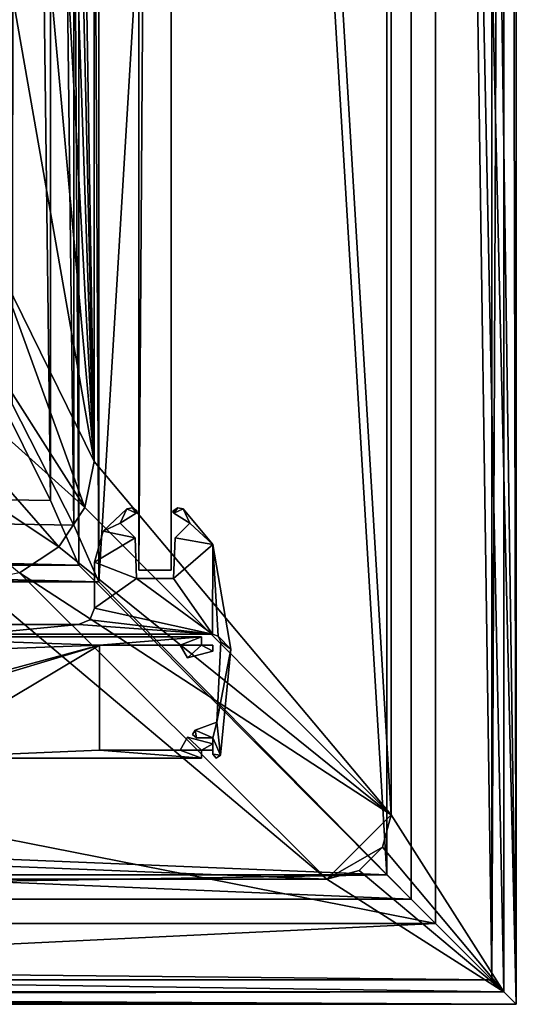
# Model space of a CAD drawing. Header units: metres. Extents: x 0 to 1004, y -708 to 0.
# Tile 96 of 125: x 943 to 1004, y -704 to -582. Entities that reach past the tile are written whole.
import ezdxf

# ---------------------------------------------------------------- set-up
doc = ezdxf.new("R2010")
doc.units = ezdxf.units.M

msp = doc.modelspace()

# ---------------------------------------------------------------- linework, layer by layer
at = {"layer": 'top0'}
for points in [[(922.945618, -658.566833, 2062.387695), (921.945618, -660.693481, 2062.387695), (952.421875, -659.566833, 2062.387695)], [(921.945618, -660.693481, 162.387711), (922.945618, -658.566833, 162.387711), (952.421875, -659.566833, 162.387711)], [(922.945618, -658.566833, 2062.387695), (921.945618, -660.693481, 2062.387695), (952.421875, -659.566833, 2062.387695)], [(952.421875, -659.566833, 2062.387695), (921.945618, -660.693481, 2062.387695), (921.945618, -667.79303, 2062.387695)], [(921.945618, -667.79303, 2062.387695), (928.956116, -673.566833, 2062.387695), (952.421875, -659.566833, 2062.387695)], [(928.956116, -673.566833, 162.387711), (921.945618, -667.79303, 162.387711), (952.421875, -659.566833, 162.387711)], [(952.421875, -659.566833, 162.387711), (921.945618, -667.79303, 162.387711), (921.945618, -660.693481, 162.387711)], [(952.421875, -659.566833, 2062.387695), (921.945618, -660.693481, 2062.387695), (921.945618, -668.731934, 2062.387695)], [(928.956116, -673.566833, 2062.387695), (952.421875, -659.566833, 2062.387695), (921.945618, -668.731934, 2062.387695)], [(965.045593, -658.566833, 2062.387695), (922.945618, -658.566833, 2062.387695), (952.421875, -659.566833, 2062.387695)], [(922.945618, -658.566833, 162.387711), (965.045593, -658.566833, 162.387711), (952.421875, -659.566833, 162.387711)], [(965.045593, -658.566833, 162.387711), (922.945618, -658.566833, 162.387711), (965.045593, -658.566833, 2062.387695)], [(922.945618, -658.566833, 162.387711), (922.945618, -658.566833, 2062.387695), (965.045593, -658.566833, 2062.387695)], [(965.045593, -658.566833, 2062.387695), (922.945618, -658.566833, 2062.387695), (952.421875, -659.566833, 2062.387695)], [(928.956116, -673.566833, 2062.387695), (952.421875, -672.566833, 2062.387695), (952.421875, -659.566833, 2062.387695)], [(952.421875, -672.566833, 162.387711), (928.956116, -673.566833, 162.387711), (952.421875, -659.566833, 162.387711)], [(952.421875, -659.566833, 2062.387695), (928.956116, -673.566833, 2062.387695), (952.421875, -672.566833, 2062.387695)], [(965.045593, -658.566833, 2062.387695), (952.421875, -659.566833, 2062.387695), (962.421875, -659.566833, 2062.387695)], [(952.421875, -659.566833, 162.387711), (965.045593, -658.566833, 162.387711), (962.421875, -659.566833, 162.387711)], [(965.045593, -658.566833, 2062.387695), (952.421875, -659.566833, 2062.387695), (962.421875, -659.566833, 2062.387695)], [(962.421875, -659.566833, 2062.387695), (952.421875, -659.566833, 2062.387695), (962.421875, -659.566833, 162.387711)], [(952.421875, -659.566833, 2062.387695), (952.421875, -659.566833, 162.387711), (962.421875, -659.566833, 162.387711)], [(952.421875, -672.566833, 162.387711), (952.421875, -659.566833, 162.387711), (952.421875, -672.566833, 2062.387695)], [(952.421875, -659.566833, 162.387711), (952.421875, -659.566833, 2062.387695), (952.421875, -672.566833, 2062.387695)], [(965.045593, -659.566833, 2062.387695), (965.045593, -658.566833, 2062.387695), (962.421875, -659.566833, 2062.387695)], [(965.045593, -658.566833, 162.387711), (965.045593, -659.566833, 162.387711), (962.421875, -659.566833, 162.387711)], [(965.045593, -659.566833, 2062.387695), (965.045593, -658.566833, 2062.387695), (962.421875, -659.566833, 2062.387695)], [(962.421875, -659.566833, 2062.387695), (963.345642, -661.16687, 2062.387695), (965.045593, -659.566833, 2062.387695)], [(962.421875, -659.566833, 162.387711), (965.045593, -659.566833, 162.387711), (963.345642, -661.16687, 162.387711)], [(962.421875, -659.566833, 162.387711), (963.345642, -661.16687, 162.387711), (962.421875, -659.566833, 2062.387695)], [(963.345642, -661.16687, 162.387711), (963.345642, -661.16687, 2062.387695), (962.421875, -659.566833, 2062.387695)], [(962.421875, -659.566833, 2062.387695), (963.345642, -661.16687, 2062.387695), (965.045593, -659.566833, 2062.387695)], [(963.345642, -661.16687, 2062.387695), (966.445618, -660.336182, 2062.387695), (965.045593, -659.566833, 2062.387695)], [(965.045593, -659.566833, 162.387711), (966.445618, -660.336182, 162.387711), (963.345642, -661.16687, 162.387711)], [(963.345642, -661.16687, 2062.387695), (966.445618, -660.336182, 2062.387695), (965.045593, -659.566833, 2062.387695)], [(965.045593, -659.566833, 162.387711), (965.045593, -658.566833, 162.387711), (965.045593, -659.566833, 2062.387695)], [(965.045593, -658.566833, 162.387711), (965.045593, -658.566833, 2062.387695), (965.045593, -659.566833, 2062.387695)], [(965.045593, -659.566833, 2062.387695), (966.445618, -660.336182, 2062.387695), (966.445618, -659.566833, 2062.387695)], [(965.045593, -659.566833, 162.387711), (966.445618, -659.566833, 162.387711), (966.445618, -660.336182, 162.387711)], [(966.445618, -659.566833, 162.387711), (965.045593, -659.566833, 162.387711), (966.445618, -659.566833, 2062.387695)], [(965.045593, -659.566833, 162.387711), (965.045593, -659.566833, 2062.387695), (966.445618, -659.566833, 2062.387695)], [(965.045593, -659.566833, 2062.387695), (966.445618, -660.336182, 2062.387695), (966.445618, -659.566833, 2062.387695)], [(966.445618, -660.336182, 162.387711), (966.445618, -659.566833, 162.387711), (966.445618, -660.336182, 2062.387695)], [(966.445618, -659.566833, 162.387711), (966.445618, -659.566833, 2062.387695), (966.445618, -660.336182, 2062.387695)], [(963.345642, -661.16687, 162.387711), (966.445618, -660.336182, 162.387711), (963.345642, -661.16687, 2062.387695)], [(966.445618, -660.336182, 162.387711), (966.445618, -660.336182, 2062.387695), (963.345642, -661.16687, 2062.387695)], [(965.045593, -672.566833, 2062.387695), (963.345642, -670.966858, 2062.387695), (962.421875, -672.566833, 2062.387695)], [(963.345642, -670.966858, 162.387711), (965.045593, -672.566833, 162.387711), (962.421875, -672.566833, 162.387711)], [(963.345642, -670.966858, 2062.387695), (963.345642, -670.966858, 162.387711), (962.421875, -672.566833, 2062.387695)], [(963.345642, -670.966858, 162.387711), (962.421875, -672.566833, 162.387711), (962.421875, -672.566833, 2062.387695)], [(962.421875, -672.566833, 2062.387695), (965.045593, -672.566833, 2062.387695), (963.345642, -670.966858, 2062.387695)], [(966.445618, -671.797485, 2062.387695), (963.345642, -670.966858, 2062.387695), (965.045593, -672.566833, 2062.387695)], [(963.345642, -670.966858, 162.387711), (966.445618, -671.797485, 162.387711), (965.045593, -672.566833, 162.387711)], [(966.445618, -671.797485, 2062.387695), (966.445618, -671.797485, 162.387711), (963.345642, -670.966858, 2062.387695)], [(966.445618, -671.797485, 162.387711), (963.345642, -670.966858, 162.387711), (963.345642, -670.966858, 2062.387695)], [(965.045593, -672.566833, 2062.387695), (966.445618, -671.797485, 2062.387695), (963.345642, -670.966858, 2062.387695)], [(966.445618, -672.566833, 2062.387695), (966.445618, -671.797485, 2062.387695), (965.045593, -672.566833, 2062.387695)], [(966.445618, -671.797485, 162.387711), (966.445618, -672.566833, 162.387711), (965.045593, -672.566833, 162.387711)], [(965.045593, -672.566833, 2062.387695), (966.445618, -672.566833, 2062.387695), (966.445618, -671.797485, 2062.387695)], [(966.445618, -672.566833, 162.387711), (966.445618, -671.797485, 162.387711), (966.445618, -672.566833, 2062.387695)], [(966.445618, -671.797485, 162.387711), (966.445618, -671.797485, 2062.387695), (966.445618, -672.566833, 2062.387695)], [(928.956116, -673.566833, 2062.387695), (965.045593, -673.566833, 2062.387695), (952.421875, -672.566833, 2062.387695)], [(965.045593, -673.566833, 162.387711), (928.956116, -673.566833, 162.387711), (952.421875, -672.566833, 162.387711)], [(928.956116, -673.566833, 2062.387695), (965.045593, -673.566833, 2062.387695), (952.421875, -672.566833, 2062.387695)], [(965.045593, -673.566833, 2062.387695), (962.421875, -672.566833, 2062.387695), (952.421875, -672.566833, 2062.387695)], [(962.421875, -672.566833, 162.387711), (965.045593, -673.566833, 162.387711), (952.421875, -672.566833, 162.387711)], [(962.421875, -672.566833, 162.387711), (952.421875, -672.566833, 162.387711), (962.421875, -672.566833, 2062.387695)], [(952.421875, -672.566833, 162.387711), (952.421875, -672.566833, 2062.387695), (962.421875, -672.566833, 2062.387695)], [(952.421875, -672.566833, 2062.387695), (965.045593, -673.566833, 2062.387695), (962.421875, -672.566833, 2062.387695)], [(965.045593, -673.566833, 2062.387695), (965.045593, -672.566833, 2062.387695), (962.421875, -672.566833, 2062.387695)], [(965.045593, -672.566833, 162.387711), (965.045593, -673.566833, 162.387711), (962.421875, -672.566833, 162.387711)], [(965.045593, -673.566833, 2062.387695), (965.045593, -672.566833, 2062.387695), (962.421875, -672.566833, 2062.387695)], [(965.045593, -672.566833, 162.387711), (966.445618, -672.566833, 162.387711), (965.045593, -672.566833, 2062.387695)], [(966.445618, -672.566833, 162.387711), (966.445618, -672.566833, 2062.387695), (965.045593, -672.566833, 2062.387695)], [(965.045593, -673.566833, 162.387711), (965.045593, -672.566833, 162.387711), (965.045593, -673.566833, 2062.387695)], [(965.045593, -672.566833, 162.387711), (965.045593, -672.566833, 2062.387695), (965.045593, -673.566833, 2062.387695)], [(928.956116, -673.566833, 162.387711), (965.045593, -673.566833, 162.387711), (928.956116, -673.566833, 2062.387695)], [(965.045593, -673.566833, 162.387711), (965.045593, -673.566833, 2062.387695), (928.956116, -673.566833, 2062.387695)]]:
    msp.add_3dface(points, dxfattribs=at)
at = {"layer": 'top012'}
for points in [[(957.316162, -57.310383, 163.887741), (961.316162, -57.310383, 163.887741), (957.316162, -650.310364, 163.887741)], [(961.316162, -57.310383, 163.887741), (961.316162, -650.310364, 163.887741), (957.316162, -650.310364, 163.887741)], [(961.316162, -650.310364, 2060.887695), (961.316162, -57.310383, 2060.887695), (957.316162, -650.310364, 2060.887695)], [(961.316162, -57.310383, 2060.887695), (957.316162, -57.310383, 2060.887695), (957.316162, -650.310364, 2060.887695)], [(957.316162, -57.310383, 2060.887695), (957.316162, -57.310383, 163.887741), (957.316162, -650.310364, 2060.887695)], [(957.316162, -57.310383, 163.887741), (957.316162, -650.310364, 163.887741), (957.316162, -650.310364, 2060.887695)], [(961.316162, -650.310364, 2060.887695), (961.316162, -650.310364, 163.887741), (961.316162, -57.310383, 2060.887695)], [(961.316162, -650.310364, 163.887741), (961.316162, -57.310383, 163.887741), (961.316162, -57.310383, 2060.887695)], [(961.316162, -650.310364, 163.887741), (961.316162, -650.310364, 2060.887695), (957.316162, -650.310364, 163.887741)], [(961.316162, -650.310364, 2060.887695), (957.316162, -650.310364, 2060.887695), (957.316162, -650.310364, 163.887741)]]:
    msp.add_3dface(points, dxfattribs=at)
at = {"layer": 'top0123'}
for points in [[(952.900085, -645.444214, 162.387711), (955.827637, -642.68158, 162.387711), (955.001892, -644.45929, 162.387756)], [(955.827637, -642.68158, 162.387711), (952.900085, -645.444214, 162.387711), (955.827637, -642.68158, 2062.387695)], [(952.900085, -645.444214, 162.387711), (952.900085, -645.444214, 2062.387695), (955.827637, -642.68158, 2062.387695)], [(955.827637, -642.68158, 2062.387695), (952.900085, -645.444214, 2062.387695), (955.001892, -644.45929, 2062.387695)], [(955.827637, -642.68158, 162.387711), (956.987793, -643.252197, 162.387711), (955.001892, -644.45929, 162.387756)], [(956.987793, -643.252197, 2062.387695), (955.827637, -642.68158, 2062.387695), (955.001892, -644.45929, 2062.387695)], [(955.001892, -644.45929, 162.387756), (956.987793, -643.252197, 162.387711), (955.001892, -644.45929, 2062.387695)], [(956.987793, -643.252197, 162.387711), (956.987793, -643.252197, 2062.387695), (955.001892, -644.45929, 2062.387695)], [(955.827637, -642.68158, 162.387711), (956.495972, -642.588867, 162.387711), (956.987793, -643.252197, 162.387711)], [(956.495972, -642.588867, 162.387711), (955.827637, -642.68158, 162.387711), (956.495972, -642.588867, 2062.387695)], [(955.827637, -642.68158, 162.387711), (955.827637, -642.68158, 2062.387695), (956.495972, -642.588867, 2062.387695)], [(956.495972, -642.588867, 2062.387695), (955.827637, -642.68158, 2062.387695), (956.987793, -643.252197, 2062.387695)], [(956.495972, -642.588867, 162.387711), (957.072021, -642.940125, 162.387711), (956.987793, -643.252197, 162.387711)], [(957.072021, -642.940125, 162.387711), (956.495972, -642.588867, 162.387711), (957.072021, -642.940125, 2062.387695)], [(956.495972, -642.588867, 162.387711), (956.495972, -642.588867, 2062.387695), (957.072021, -642.940125, 2062.387695)], [(957.072021, -642.940125, 2062.387695), (956.495972, -642.588867, 2062.387695), (956.987793, -643.252197, 2062.387695)], [(956.987793, -643.252197, 162.387711), (957.072021, -642.940125, 162.387711), (957.108643, -643.117493, 162.387711)], [(956.987793, -643.252197, 2062.387695), (957.108643, -643.117493, 2062.387695), (957.072021, -642.940125, 2062.387695)], [(956.987793, -643.252197, 162.387711), (957.108643, -643.117493, 162.387711), (956.987793, -643.252197, 2062.387695)], [(957.108643, -643.117493, 162.387711), (957.108643, -643.117493, 2062.387695), (956.987793, -643.252197, 2062.387695)], [(957.108643, -643.117493, 162.387711), (957.072021, -642.940125, 162.387711), (957.108643, -643.117493, 2062.387695)], [(957.072021, -642.940125, 162.387711), (957.072021, -642.940125, 2062.387695), (957.108643, -643.117493, 2062.387695)], [(961.644531, -643.252197, 162.387711), (961.52356, -643.117493, 162.387711), (961.560303, -642.940125, 162.387711)], [(961.560303, -642.940125, 162.387711), (961.52356, -643.117493, 162.387711), (961.560303, -642.940125, 2062.387695)], [(961.52356, -643.117493, 162.387711), (961.52356, -643.117493, 2062.387695), (961.560303, -642.940125, 2062.387695)], [(961.560303, -642.940125, 2062.387695), (961.52356, -643.117493, 2062.387695), (961.644531, -643.252197, 2062.387695)], [(961.52356, -643.117493, 162.387711), (961.644531, -643.252197, 162.387711), (961.52356, -643.117493, 2062.387695)], [(961.644531, -643.252197, 162.387711), (961.644531, -643.252197, 2062.387695), (961.52356, -643.117493, 2062.387695)], [(961.644531, -643.252197, 162.387711), (961.560303, -642.940125, 162.387711), (962.136353, -642.588867, 162.387711)], [(962.136353, -642.588867, 162.387711), (961.560303, -642.940125, 162.387711), (962.136353, -642.588867, 2062.387695)], [(961.560303, -642.940125, 162.387711), (961.560303, -642.940125, 2062.387695), (962.136353, -642.588867, 2062.387695)], [(962.136353, -642.588867, 2062.387695), (961.560303, -642.940125, 2062.387695), (961.644531, -643.252197, 2062.387695)], [(962.804688, -642.68158, 162.387711), (961.644531, -643.252197, 162.387711), (962.136353, -642.588867, 162.387711)], [(962.136353, -642.588867, 2062.387695), (961.644531, -643.252197, 2062.387695), (962.804688, -642.68158, 2062.387695)], [(963.630432, -644.45929, 162.387711), (961.644531, -643.252197, 162.387711), (962.804688, -642.68158, 162.387711)], [(961.644531, -643.252197, 2062.387695), (963.630432, -644.45929, 2062.387695), (962.804688, -642.68158, 2062.387695)], [(961.644531, -643.252197, 162.387711), (963.630432, -644.45929, 162.387711), (961.644531, -643.252197, 2062.387695)], [(963.630432, -644.45929, 162.387711), (963.630432, -644.45929, 2062.387695), (961.644531, -643.252197, 2062.387695)], [(962.804688, -642.68158, 162.387711), (962.136353, -642.588867, 162.387711), (962.804688, -642.68158, 2062.387695)], [(962.136353, -642.588867, 162.387711), (962.136353, -642.588867, 2062.387695), (962.804688, -642.68158, 2062.387695)], [(966.481323, -647.104858, 162.387711), (963.630432, -644.45929, 162.387711), (962.804688, -642.68158, 162.387711)], [(966.481323, -647.104858, 162.387711), (962.804688, -642.68158, 162.387711), (966.481323, -647.104858, 2062.387695)], [(962.804688, -642.68158, 162.387711), (962.804688, -642.68158, 2062.387695), (966.481323, -647.104858, 2062.387695)], [(962.804688, -642.68158, 2062.387695), (963.630432, -644.45929, 2062.387695), (966.481323, -647.104858, 2062.387695)], [(952.900085, -645.444214, 162.387711), (955.001892, -644.45929, 162.387756), (956.848267, -646.305542, 162.387711)], [(955.001892, -644.45929, 2062.387695), (952.900085, -645.444214, 2062.387695), (956.848267, -646.305542, 2062.387695)], [(955.001892, -644.45929, 162.387756), (955.001892, -644.45929, 2062.387695), (956.848267, -646.305542, 162.387711)], [(955.001892, -644.45929, 2062.387695), (956.848267, -646.305542, 2062.387695), (956.848267, -646.305542, 162.387711)], [(966.481323, -647.104858, 162.387711), (961.784058, -646.305542, 162.387711), (963.630432, -644.45929, 162.387711)], [(961.784058, -646.305542, 162.387711), (961.784058, -646.305542, 2062.387695), (963.630432, -644.45929, 162.387711)], [(961.784058, -646.305542, 2062.387695), (963.630432, -644.45929, 2062.387695), (963.630432, -644.45929, 162.387711)], [(963.630432, -644.45929, 2062.387695), (961.784058, -646.305542, 2062.387695), (966.481323, -647.104858, 2062.387695)], [(951.816162, -649.320862, 162.387711), (952.900085, -645.444214, 162.387711), (956.848267, -646.305542, 162.387711)], [(952.900085, -645.444214, 162.387711), (951.816162, -649.320862, 162.387711), (952.900085, -645.444214, 2062.387695)], [(951.816162, -649.320862, 162.387711), (951.816162, -649.320862, 2062.387695), (952.900085, -645.444214, 2062.387695)], [(952.900085, -645.444214, 2062.387695), (951.816162, -649.320862, 2062.387695), (956.848267, -646.305542, 2062.387695)], [(951.816162, -649.320862, 162.387711), (956.848267, -646.305542, 162.387711), (957.02301, -651.310364, 162.387711)], [(956.848267, -646.305542, 2062.387695), (951.816162, -649.320862, 2062.387695), (957.02301, -651.310364, 2062.387695)], [(956.848267, -646.305542, 162.387711), (956.848267, -646.305542, 2062.387695), (957.02301, -651.310364, 162.387711)], [(956.848267, -646.305542, 2062.387695), (957.02301, -651.310364, 2062.387695), (957.02301, -651.310364, 162.387711)], [(961.609314, -651.310364, 162.387711), (961.784058, -646.305542, 162.387711), (966.481323, -647.104858, 162.387711)], [(961.609314, -651.310364, 162.387711), (961.609314, -651.310364, 2062.387695), (961.784058, -646.305542, 162.387711)], [(961.609314, -651.310364, 2062.387695), (961.784058, -646.305542, 2062.387695), (961.784058, -646.305542, 162.387711)], [(966.481323, -647.104858, 2062.387695), (961.784058, -646.305542, 2062.387695), (961.609314, -651.310364, 2062.387695)], [(966.439148, -658.210388, 162.387711), (961.609314, -651.310364, 162.387711), (966.481323, -647.104858, 162.387711)], [(966.481323, -647.104858, 2062.387695), (961.609314, -651.310364, 2062.387695), (966.439148, -658.210388, 2062.387695)], [(966.439148, -658.210388, 162.387711), (966.481323, -647.104858, 162.387711), (967.125122, -658.484985, 162.387711)], [(967.125122, -658.484985, 2062.387695), (966.481323, -647.104858, 2062.387695), (966.439148, -658.210388, 2062.387695)], [(966.481323, -647.104858, 162.387711), (968.679993, -660.083069, 162.387711), (967.125122, -658.484985, 162.387711)], [(968.679993, -660.083069, 162.387711), (966.481323, -647.104858, 162.387711), (968.679993, -660.083069, 2062.387695)], [(966.481323, -647.104858, 162.387711), (966.481323, -647.104858, 2062.387695), (968.679993, -660.083069, 2062.387695)], [(968.679993, -660.083069, 2062.387695), (966.481323, -647.104858, 2062.387695), (967.125122, -658.484985, 2062.387695)], [(951.816162, -655.010376, 162.387711), (951.816162, -649.320862, 162.387711), (957.02301, -651.310364, 162.387711)], [(951.816162, -655.010376, 162.387711), (951.816162, -655.010376, 2062.387695), (951.816162, -649.320862, 162.387711)], [(951.816162, -655.010376, 2062.387695), (951.816162, -649.320862, 2062.387695), (951.816162, -649.320862, 162.387711)], [(951.816162, -649.320862, 2062.387695), (951.816162, -655.010376, 2062.387695), (957.02301, -651.310364, 2062.387695)], [(951.816162, -655.010376, 162.387711), (957.02301, -651.310364, 162.387711), (966.439148, -658.210388, 162.387711)], [(957.02301, -651.310364, 2062.387695), (951.816162, -655.010376, 2062.387695), (966.439148, -658.210388, 2062.387695)], [(966.439148, -658.210388, 162.387711), (957.02301, -651.310364, 162.387711), (961.609314, -651.310364, 162.387711)], [(961.609314, -651.310364, 162.387711), (957.02301, -651.310364, 162.387711), (961.609314, -651.310364, 2062.387695)], [(957.02301, -651.310364, 162.387711), (957.02301, -651.310364, 2062.387695), (961.609314, -651.310364, 2062.387695)], [(966.439148, -658.210388, 2062.387695), (961.609314, -651.310364, 2062.387695), (957.02301, -651.310364, 2062.387695)], [(951.228088, -656.422363, 162.387711), (951.816162, -655.010376, 162.387711), (966.439148, -658.210388, 162.387711)], [(951.816162, -655.010376, 162.387711), (951.228088, -656.422363, 162.387711), (951.816162, -655.010376, 2062.387695)], [(951.228088, -656.422363, 162.387711), (951.228088, -656.422363, 2062.387695), (951.816162, -655.010376, 2062.387695)], [(966.439148, -658.210388, 2062.387695), (951.816162, -655.010376, 2062.387695), (951.228088, -656.422363, 2062.387695)], [(966.439148, -658.210388, 162.387711), (937.368774, -658.210388, 162.387711), (949.816162, -657.010376, 162.387711)], [(949.816162, -657.010376, 162.387711), (937.368774, -658.210388, 162.387711), (937.368774, -657.010376, 162.387711)], [(949.816162, -657.010376, 162.387711), (937.368774, -657.010376, 162.387711), (949.816162, -657.010376, 2062.387695)], [(937.368774, -657.010376, 162.387711), (937.368774, -657.010376, 2062.387695), (949.816162, -657.010376, 2062.387695)], [(937.368774, -657.010376, 2062.387695), (937.368774, -658.210388, 2062.387695), (949.816162, -657.010376, 2062.387695)], [(937.368774, -658.210388, 2062.387695), (966.439148, -658.210388, 2062.387695), (949.816162, -657.010376, 2062.387695)], [(951.228088, -656.422363, 162.387711), (966.439148, -658.210388, 162.387711), (949.816162, -657.010376, 162.387711)], [(951.228088, -656.422363, 162.387711), (949.816162, -657.010376, 162.387711), (951.228088, -656.422363, 2062.387695)], [(949.816162, -657.010376, 162.387711), (949.816162, -657.010376, 2062.387695), (951.228088, -656.422363, 2062.387695)], [(949.816162, -657.010376, 2062.387695), (966.439148, -658.210388, 2062.387695), (951.228088, -656.422363, 2062.387695)], [(966.439148, -658.210388, 162.387711), (966.439148, -658.210388, 2062.387695), (937.368774, -658.210388, 162.387711)], [(966.439148, -658.210388, 2062.387695), (937.368774, -658.210388, 2062.387695), (937.368774, -658.210388, 162.387711)], [(966.439148, -658.210388, 162.387711), (967.125122, -658.484985, 162.387711), (966.439148, -658.210388, 2062.387695)], [(967.125122, -658.484985, 162.387711), (967.125122, -658.484985, 2062.387695), (966.439148, -658.210388, 2062.387695)], [(968.679993, -660.083069, 162.387711), (966.974121, -669.114563, 162.387711), (967.437561, -659.154541, 162.387711)], [(967.437561, -659.154541, 162.387711), (966.974121, -669.114563, 162.387711), (967.437561, -659.154541, 2062.387695)], [(966.974121, -669.114563, 162.387711), (966.974121, -669.114563, 2062.387695), (967.437561, -659.154541, 2062.387695)], [(967.437561, -659.154541, 2062.387695), (966.974121, -669.114563, 2062.387695), (968.679993, -660.083069, 2062.387695)], [(967.125122, -658.484985, 162.387711), (968.679993, -660.083069, 162.387711), (967.437561, -659.154541, 162.387711)], [(967.125122, -658.484985, 162.387711), (967.437561, -659.154541, 162.387711), (967.125122, -658.484985, 2062.387695)], [(967.437561, -659.154541, 162.387711), (967.437561, -659.154541, 2062.387695), (967.125122, -658.484985, 2062.387695)], [(967.437561, -659.154541, 2062.387695), (968.679993, -660.083069, 2062.387695), (967.125122, -658.484985, 2062.387695)], [(968.679993, -660.083069, 162.387711), (967.418335, -673.185547, 162.387711), (966.974121, -669.114563, 162.387711)], [(966.974121, -669.114563, 2062.387695), (967.418335, -673.185547, 2062.387695), (968.679993, -660.083069, 2062.387695)], [(967.418335, -673.185547, 162.387711), (968.679993, -660.083069, 162.387711), (967.418335, -673.185547, 2062.387695)], [(968.679993, -660.083069, 162.387711), (968.679993, -660.083069, 2062.387695), (967.418335, -673.185547, 2062.387695)], [(966.974121, -669.114563, 162.387711), (966.445618, -671.066833, 162.387711), (964.274658, -670.096985, 162.387711)], [(964.274658, -670.096985, 162.387711), (964.274658, -670.096985, 2062.387695), (966.974121, -669.114563, 162.387711)], [(964.274658, -670.096985, 2062.387695), (966.974121, -669.114563, 2062.387695), (966.974121, -669.114563, 162.387711)], [(966.974121, -669.114563, 2062.387695), (964.274658, -670.096985, 2062.387695), (966.445618, -671.066833, 2062.387695)], [(967.418335, -673.185547, 162.387711), (966.445618, -671.066833, 162.387711), (966.974121, -669.114563, 162.387711)], [(967.418335, -673.185547, 2062.387695), (966.974121, -669.114563, 2062.387695), (966.445618, -671.066833, 2062.387695)], [(964.274658, -670.096985, 162.387711), (964.445618, -671.066833, 162.387711), (963.954529, -670.653442, 162.387711)], [(964.274658, -670.096985, 162.387711), (963.954529, -670.653442, 162.387711), (964.274658, -670.096985, 2062.387695)], [(963.954529, -670.653442, 162.387711), (963.954529, -670.653442, 2062.387695), (964.274658, -670.096985, 2062.387695)], [(964.274658, -670.096985, 2062.387695), (963.954529, -670.653442, 2062.387695), (964.445618, -671.066833, 2062.387695)], [(966.445618, -671.066833, 162.387711), (964.445618, -671.066833, 162.387711), (964.274658, -670.096985, 162.387711)], [(966.445618, -671.066833, 2062.387695), (964.274658, -670.096985, 2062.387695), (964.445618, -671.066833, 2062.387695)], [(963.954529, -670.653442, 162.387711), (964.445618, -671.066833, 162.387711), (963.954529, -670.653442, 2062.387695)], [(964.445618, -671.066833, 162.387711), (964.445618, -671.066833, 2062.387695), (963.954529, -670.653442, 2062.387695)], [(966.445618, -671.066833, 162.387711), (966.445618, -671.066833, 2062.387695), (964.445618, -671.066833, 162.387711)], [(966.445618, -671.066833, 2062.387695), (964.445618, -671.066833, 2062.387695), (964.445618, -671.066833, 162.387711)], [(966.445618, -673.074097, 162.387711), (966.445618, -671.066833, 162.387711), (967.418335, -673.185547, 162.387711)], [(966.445618, -673.074097, 162.387711), (966.445618, -673.074097, 2062.387695), (966.445618, -671.066833, 162.387711)], [(966.445618, -673.074097, 2062.387695), (966.445618, -671.066833, 2062.387695), (966.445618, -671.066833, 162.387711)], [(966.445618, -671.066833, 2062.387695), (966.445618, -673.074097, 2062.387695), (967.418335, -673.185547, 2062.387695)], [(966.882446, -673.562134, 162.387711), (966.445618, -673.074097, 162.387711), (967.418335, -673.185547, 162.387711)], [(966.445618, -673.074097, 162.387711), (966.882446, -673.562134, 162.387711), (966.445618, -673.074097, 2062.387695)], [(966.882446, -673.562134, 162.387711), (966.882446, -673.562134, 2062.387695), (966.445618, -673.074097, 2062.387695)], [(966.445618, -673.074097, 2062.387695), (966.882446, -673.562134, 2062.387695), (967.418335, -673.185547, 2062.387695)], [(966.882446, -673.562134, 162.387711), (967.418335, -673.185547, 162.387711), (966.882446, -673.562134, 2062.387695)], [(967.418335, -673.185547, 162.387711), (967.418335, -673.185547, 2062.387695), (966.882446, -673.562134, 2062.387695)]]:
    msp.add_3dface(points, dxfattribs=at)
at = {"layer": 'top0123410'}
for points in [[(1004.024658, -0.027127, 2050.999756), (1004.024658, -704.0271, 2050.999756), (988.024658, -16.027126, 2050.999756)], [(1001.024658, -3.027127, 2110.919678), (1001.024658, -701.0271, 2110.919678), (1004.024658, -0.027127, 2110.919678)], [(1004.024658, -0.027127, 2110.919678), (1001.024658, -701.0271, 2110.919678), (1004.024658, -704.0271, 2110.919678)], [(1004.024658, -704.0271, 2110.919678), (1004.024658, -704.0271, 2050.999756), (1004.024658, -0.027127, 2110.919678)], [(1004.024658, -704.0271, 2050.999756), (1004.024658, -0.027127, 2050.999756), (1004.024658, -0.027127, 2110.919678)], [(991.024658, -13.027127, 2053.855713), (1001.024658, -701.0271, 2053.855713), (1001.024658, -3.027127, 2053.855713)], [(1001.024658, -3.027127, 2110.919678), (1001.024658, -3.027127, 2053.855713), (1001.024658, -701.0271, 2110.919678)], [(1001.024658, -3.027127, 2053.855713), (1001.024658, -701.0271, 2053.855713), (1001.024658, -701.0271, 2110.919678)], [(991.024658, -13.027127, 2065.279785), (952.32666, -51.725147, 2065.279785), (952.32666, -651.754395, 2065.279785)], [(991.024658, -691.0271, 2065.279785), (991.024658, -13.027127, 2065.279785), (952.32666, -651.754395, 2065.279785)], [(991.024658, -13.027127, 2053.855713), (991.024658, -691.0271, 2053.855713), (1001.024658, -701.0271, 2053.855713)], [(991.024658, -13.027127, 2053.855713), (991.024658, -13.027127, 2065.279785), (991.024658, -691.0271, 2053.855713)], [(991.024658, -13.027127, 2065.279785), (991.024658, -691.0271, 2065.279785), (991.024658, -691.0271, 2053.855713)], [(988.024658, -16.027126, 2063.023682), (988.024658, -688.0271, 2063.023682), (949.855774, -54.196003, 2063.023682)], [(988.024658, -16.027126, 2050.999756), (1004.024658, -704.0271, 2050.999756), (988.024658, -688.0271, 2050.999756)], [(988.024658, -688.0271, 2050.999756), (988.024658, -688.0271, 2063.023682), (988.024658, -16.027126, 2050.999756)], [(988.024658, -688.0271, 2063.023682), (988.024658, -16.027126, 2063.023682), (988.024658, -16.027126, 2050.999756)], [(952.32666, -651.754395, 2065.279785), (952.32666, -51.725147, 2065.279785), (949.265869, -54.785912, 2076.154297)], [(949.265869, -644.735474, 2076.154297), (949.265869, -54.785912, 2076.154297), (942.551331, -80.844612, 2094.340576)], [(949.855774, -54.196003, 2063.023682), (949.855774, -649.662598, 2063.023682), (946.368103, -57.683689, 2075.415039)], [(949.265869, -644.735474, 2076.154297), (952.32666, -651.754395, 2065.279785), (949.265869, -54.785912, 2076.154297)], [(949.855774, -54.196003, 2063.023682), (988.024658, -688.0271, 2063.023682), (949.855774, -649.662598, 2063.023682)], [(939.284973, -86.017784, 2094.30249), (946.368103, -57.683689, 2075.415039), (946.368103, -641.664001, 2075.415039)], [(949.855774, -649.662598, 2063.023682), (946.368103, -641.664001, 2075.415039), (946.368103, -57.683689, 2075.415039)], [(942.551331, -80.844612, 2094.340576), (932.131714, -108.310623, 2112.649414), (941.610657, -629.733337, 2096.331055)], [(941.610657, -629.733337, 2096.331055), (949.265869, -644.735474, 2076.154297), (942.551331, -80.844612, 2094.340576)], [(939.55542, -628.053528, 2093.727783), (939.284973, -86.017784, 2094.30249), (946.368103, -641.664001, 2075.415039)], [(57.681236, -641.664001, 2075.415039), (64.493927, -628.053406, 2093.727783), (949.855774, -649.662598, 2063.023682)], [(949.855774, -649.662598, 2063.023682), (64.493927, -628.053406, 2093.727783), (946.368103, -641.664001, 2075.415039)], [(64.493927, -628.053406, 2093.727783), (939.55542, -628.053528, 2093.727783), (946.368103, -641.664001, 2075.415039)], [(54.783459, -644.735474, 2076.154297), (952.32666, -651.754395, 2065.279785), (62.438717, -629.733337, 2096.331055)], [(952.32666, -651.754395, 2065.279785), (949.265869, -644.735474, 2076.154297), (62.438717, -629.733337, 2096.331055)], [(62.438717, -629.733337, 2096.331055), (949.265869, -644.735474, 2076.154297), (941.610657, -629.733337, 2096.331055)], [(54.19355, -649.662598, 2063.023682), (57.681236, -641.664001, 2075.415039), (949.855774, -649.662598, 2063.023682)], [(54.783459, -644.735474, 2076.154297), (51.722694, -651.754395, 2065.279785), (952.32666, -651.754395, 2065.279785)], [(988.024658, -688.0271, 2063.023682), (16.024673, -688.0271, 2063.023682), (54.19355, -649.662598, 2063.023682)], [(988.024658, -688.0271, 2063.023682), (54.19355, -649.662598, 2063.023682), (949.855774, -649.662598, 2063.023682)], [(13.024674, -691.0271, 2065.279785), (991.024658, -691.0271, 2065.279785), (51.722694, -651.754395, 2065.279785)], [(991.024658, -691.0271, 2065.279785), (952.32666, -651.754395, 2065.279785), (51.722694, -651.754395, 2065.279785)], [(1004.024658, -704.0271, 2050.999756), (0.024674, -704.0271, 2050.999756), (988.024658, -688.0271, 2050.999756)], [(988.024658, -688.0271, 2050.999756), (0.024674, -704.0271, 2050.999756), (16.024673, -688.0271, 2050.999756)], [(988.024658, -688.0271, 2050.999756), (16.024673, -688.0271, 2050.999756), (988.024658, -688.0271, 2063.023682)], [(16.024673, -688.0271, 2050.999756), (16.024673, -688.0271, 2063.023682), (988.024658, -688.0271, 2063.023682)], [(1001.024658, -701.0271, 2053.855713), (13.024674, -691.0271, 2053.855713), (3.024674, -701.0271, 2053.855713)], [(991.024658, -691.0271, 2053.855713), (13.024674, -691.0271, 2053.855713), (1001.024658, -701.0271, 2053.855713)], [(13.024674, -691.0271, 2053.855713), (991.024658, -691.0271, 2053.855713), (13.024674, -691.0271, 2065.279785)], [(991.024658, -691.0271, 2053.855713), (991.024658, -691.0271, 2065.279785), (13.024674, -691.0271, 2065.279785)], [(1004.024658, -704.0271, 2110.919678), (3.024674, -701.0271, 2110.919678), (0.024674, -704.0271, 2110.919678)], [(1001.024658, -701.0271, 2110.919678), (3.024674, -701.0271, 2110.919678), (1004.024658, -704.0271, 2110.919678)], [(3.024674, -701.0271, 2110.919678), (1001.024658, -701.0271, 2110.919678), (3.024674, -701.0271, 2053.855713)], [(1001.024658, -701.0271, 2110.919678), (1001.024658, -701.0271, 2053.855713), (3.024674, -701.0271, 2053.855713)], [(1004.024658, -704.0271, 2110.919678), (0.024674, -704.0271, 2110.919678), (1004.024658, -704.0271, 2050.999756)], [(0.024674, -704.0271, 2110.919678), (0.024674, -704.0271, 2050.999756), (1004.024658, -704.0271, 2050.999756)]]:
    msp.add_3dface(points, dxfattribs=at)
at = {"layer": 'top0123459'}
for points in [[(1004.049377, -704.05426), (994.049377, -10), (1004.049377, 0)], [(1004.049377, 0), (1002.522156, -1.527202, 175), (1004.049377, -704.05426)], [(1002.522156, -1.527202, 175), (988.561951, -23.447599, 175), (1002.522156, -702.527039, 175)], [(1002.522156, -1.527202, 175), (1002.522156, -702.527039, 175), (1004.049377, -704.05426)], [(994.049377, -10, 90), (217.024673, -653.266907, 90), (10, -10, 90)], [(787.024658, -653.266907, 90), (217.024673, -653.266907, 90), (994.049377, -10, 90)], [(994.049377, -694.05426, 90), (787.024658, -653.266907, 90), (994.049377, -10, 90)], [(994.049377, -694.05426), (994.049377, -10), (1004.049377, -704.05426)], [(994.049377, -10, 90), (994.049377, -10), (994.049377, -694.05426, 90)], [(994.049377, -10), (994.049377, -694.05426), (994.049377, -694.05426, 90)], [(988.561951, -23.447599, 163.059708), (951.750977, -67.223717, 163.059708), (988.561951, -680.606628, 163.059708)], [(988.561951, -680.606628, 163.059708), (988.561951, -680.606628, 175), (988.561951, -23.447599, 163.059708)], [(988.561951, -680.606628, 175), (988.561951, -23.447599, 175), (988.561951, -23.447599, 163.059708)], [(988.561951, -23.447599, 175), (988.561951, -680.606628, 175), (1002.522156, -702.527039, 175)], [(951.750977, -67.223717, 163.059708), (948.118652, -413.230865, 137.179672), (951.750977, -636.830505, 163.059708)], [(951.750977, -67.223717, 163.059708), (951.750977, -636.830505, 163.059708), (988.561951, -680.606628, 163.059708)], [(948.118652, -413.230865, 137.179672), (947.375, -446.405792, 136.911316), (951.750977, -636.830505, 163.059708)], [(951.750977, -636.830505, 163.059708), (947.375, -446.405792, 136.911316), (946.353088, -479.564697, 136.643219)], [(946.353088, -479.564697, 136.643219), (945.053162, -512.702637, 136.375504), (951.750977, -636.830505, 163.059708)], [(945.053162, -512.702637, 136.375504), (943.475708, -545.814453, 136.108231), (951.750977, -636.830505, 163.059708)], [(951.750977, -636.830505, 163.059708), (943.475708, -545.814453, 136.108231), (941.621277, -578.895264, 135.841507)], [(939.490417, -611.940002, 135.575424), (951.750977, -636.830505, 163.059708), (941.621277, -578.895264, 135.841507)], [(950.614868, -642.542236, 163.059708), (923.566284, -600.113647, 107.863098), (915.726074, -611.1875, 107.6698)], [(939.490417, -611.940002, 135.575424), (923.566284, -600.113647, 107.863098), (950.614868, -642.542236, 163.059708)], [(915.726074, -611.1875, 107.6698), (904.618408, -618.98175, 107.533752), (947.379456, -647.384338, 163.059708)], [(950.614868, -642.542236, 163.059708), (915.726074, -611.1875, 107.6698), (947.379456, -647.384338, 163.059708)], [(951.750977, -636.830505, 163.059708), (939.490417, -611.940002, 135.575424), (950.614868, -642.542236, 163.059708)], [(947.379456, -647.384338, 163.059708), (904.618408, -618.98175, 107.533752), (942.537354, -650.619812, 163.059708)], [(988.561951, -680.606628, 163.059708), (951.750977, -636.830505, 163.059708), (950.614868, -642.542236, 163.059708)], [(950.614868, -642.542236, 163.059708), (947.379456, -647.384338, 163.059708), (988.561951, -680.606628, 163.059708)], [(988.561951, -680.606628, 163.059708), (947.379456, -647.384338, 163.059708), (942.537354, -650.619812, 163.059708)], [(980.601746, -688.566833, 163.059708), (942.537354, -650.619812, 163.059708), (936.825623, -651.75592, 163.059708)], [(980.601746, -688.566833, 163.059708), (988.561951, -680.606628, 163.059708), (942.537354, -650.619812, 163.059708)], [(23.447599, -688.566833, 163.059708), (980.601746, -688.566833, 163.059708), (67.223946, -651.75592, 163.059708)], [(67.223946, -651.75592, 163.059708), (980.601746, -688.566833, 163.059708), (936.825623, -651.75592, 163.059708)], [(994.049377, -694.05426, 90), (787.024658, -694.05426, 90), (787.024658, -653.266907, 90)], [(987.495483, -684.586731, 163.059708), (988.561951, -680.606628, 163.059708), (980.601746, -688.566833, 163.059708)], [(988.561951, -680.606628, 175), (988.561951, -680.606628, 163.059708), (987.495483, -684.586731, 175)], [(988.561951, -680.606628, 163.059708), (987.495483, -684.586731, 163.059708), (987.495483, -684.586731, 175)], [(1002.522156, -702.527039, 175), (988.561951, -680.606628, 175), (987.495483, -684.586731, 175)], [(984.581848, -687.500366, 163.059708), (987.495483, -684.586731, 163.059708), (980.601746, -688.566833, 163.059708)], [(987.495483, -684.586731, 175), (987.495483, -684.586731, 163.059708), (984.581848, -687.500366, 163.059708)], [(987.495483, -684.586731, 175), (984.581848, -687.500366, 163.059708), (984.581848, -687.500366, 175)], [(987.495483, -684.586731, 175), (984.581848, -687.500366, 175), (1002.522156, -702.527039, 175)], [(984.581848, -687.500366, 163.059708), (980.601746, -688.566833, 163.059708), (984.581848, -687.500366, 175)], [(984.581848, -687.500366, 175), (980.601746, -688.566833, 163.059708), (980.601746, -688.566833, 175)], [(984.581848, -687.500366, 175), (980.601746, -688.566833, 175), (1002.522156, -702.527039, 175)], [(1002.522156, -702.527039, 175), (23.447599, -688.566833, 175), (1.527202, -702.527039, 175)], [(23.447599, -688.566833, 163.059708), (23.447599, -688.566833, 175), (980.601746, -688.566833, 163.059708)], [(23.447599, -688.566833, 175), (980.601746, -688.566833, 175), (980.601746, -688.566833, 163.059708)], [(980.601746, -688.566833, 175), (23.447599, -688.566833, 175), (1002.522156, -702.527039, 175)], [(787.024658, -704.05426), (994.049377, -694.05426), (1004.049377, -704.05426)], [(787.024658, -704.05426), (787.024658, -694.05426), (994.049377, -694.05426)], [(994.049377, -694.05426), (787.024658, -694.05426), (994.049377, -694.05426, 90)], [(787.024658, -694.05426), (787.024658, -694.05426, 90), (994.049377, -694.05426, 90)], [(1002.522156, -702.527039, 175), (1.527202, -702.527039, 175), (787.024658, -702.9198, 129.995056)], [(1004.049377, -704.05426), (1002.522156, -702.527039, 175), (787.024658, -702.9198, 129.995056)], [(787.024658, -702.9198, 129.995056), (787.024658, -704.05426), (1004.049377, -704.05426)]]:
    msp.add_3dface(points, dxfattribs=at)

doc.saveas('drawing.dxf')
